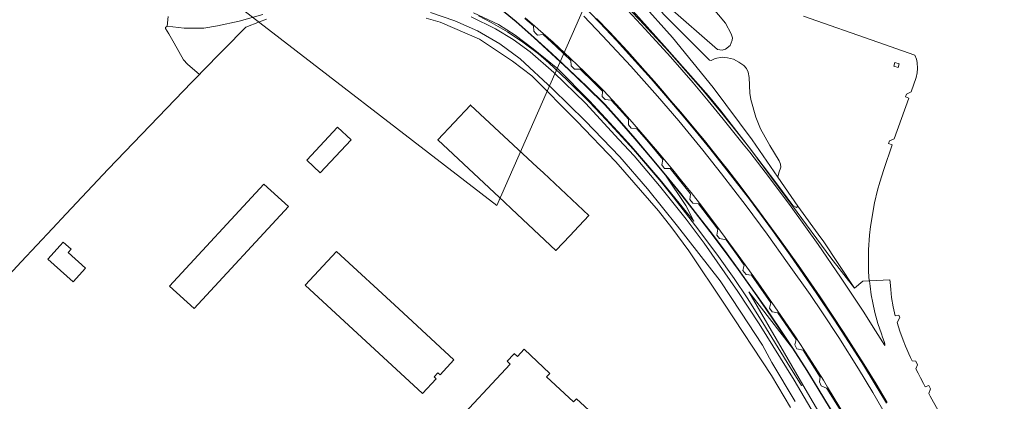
# Model space of a CAD drawing. Header units: metres. Extents: x 140853 to 145288, y 474558 to 480269.
# Tile 31 of 256: x 142341 to 142754, y 475231 to 475391. Entities that reach past the tile are written whole.
import ezdxf

# ---------------------------------------------------------------- set-up
doc = ezdxf.new("R2010")
doc.units = ezdxf.units.M
doc.header["$MEASUREMENT"] = 0
for name, color, linetype, lineweight in [('B-WE-GR-BOS_GEMENGD-G', 40, 'Continuous', 13), ('B-WE-GR-BOS_LOOF-G', 40, 'Continuous', 13), ('B-WE-GR-GRAS_KRUIDENRIJK-G', 80, 'Continuous', 18), ('B-WE-GR-GROENVOORZIENING-G', 80, 'Continuous', 18), ('B-WE-GR-STRUIK-G', 90, 'Continuous', 13), ('B-WE-IE-TERREINAFSCHEIDING_KUNSTMATIG_HEKWERK-G', 20, 'IE-TERREINAFSCHEIDING-KUNSTMATIG', 18), ('B-WE-IE-TERREINAFSCHEIDING_KUNSTMATIG_MUUR-G', 90, 'IE-TERREINAFSCHEIDING-KUNSTMATIG-DICHT', 18), ('B-WE-KW-KUNSTWERK_GELUIDSWERING_SCHERM-G', 170, 'Continuous', 18), ('B-WE-OG-BEBOUWING-G', 7, 'Continuous', 35), ('B-WE-OG-HULPLIJN-G', 50, 'Continuous', 18), ('B-WE-OG-TERREIN_ERF-G', 7, 'Continuous', 18), ('B-WE-VH-VERHARDING_ASFALT-G', 252, 'Continuous', 18), ('B-WE-VH-VERHARDING_GESLOTEN-G', 7, 'Continuous', 18), ('B-WE-VH-VERHARDING_OPEN-G', 252, 'Continuous', 18)]:
    doc.layers.add(name, color=color, linetype=linetype, lineweight=lineweight)
doc.linetypes.add('IE-TERREINAFSCHEIDING-KUNSTMATIG', pattern='A,4,[82,NLCS.shx,S=0.75,R=90,X=0,Y=0],4,-2', length=10)
doc.linetypes.add('IE-TERREINAFSCHEIDING-KUNSTMATIG-DICHT', pattern='A,8,-1,[82,NLCS.shx,S=0.75,R=90,X=0,Y=0],-1', length=10)

msp = doc.modelspace()

# ---------------------------------------------------------------- linework, layer by layer
at = {"layer": 'B-WE-GR-BOS_GEMENGD-G', "ltscale": 0.2, "flags": 128}
for points in [[(142639.992, 475383.898), (142639.941, 475382.83), (142639.051, 475380.667), (142637.081, 475379.095), (142635.68, 475378.734), (142633.696, 475379.026), (142612.911, 475397.216), (142612.072, 475399.213), (142612.047, 475400.129), (142612.403, 475401.375), (142613.725, 475402.952), (142615.71, 475403.843), (142617.516, 475404.186), (142619.501, 475404.135), (142621.536, 475403.588), (142623.405, 475402.596), (142631.228, 475396.974), (142637.143, 475390.055), (142639.508, 475385.526), (142639.992, 475383.898)], [(142709.963, 475372.939), (142709.546, 475371.387), (142707.746, 475371.995), (142708.106, 475373.568), (142709.963, 475372.939)]]:
    msp.add_lwpolyline(points, close=True, dxfattribs=at)
msp.add_lwpolyline([(142611.067, 475393.834), (142630.374, 475374.445), (142631.062, 475374.312), (142632.814, 475375.196), (142635.645, 475375.77), (142637.881, 475375.524), (142640.396, 475374.879), (142642.71, 475373.603), (142644.745, 475372.222), (142645.922, 475370.991), (142646.59, 475369.471), (142647.046, 475367.187), (142647.248, 475360.604), (142647.68, 475357.97), (142649.822, 475350.544), (142651.766, 475345.743), (142655.674, 475338.769), (142659.66, 475332.29), (142660.219, 475330.878), (142660.271, 475329.688), (142659.428, 475327.28), (142659.053, 475325.516), (142659.053, 475325.516), (142667.494, 475313.27), (142677.167, 475299.964), (142678.045, 475298.756), (142691.223, 475278.851), (142694.787, 475281.884), (142697.391, 475282.009), (142697.142, 475285.702), (142697.091, 475294.936), (142697.46, 475301.194), (142697.892, 475304.807), (142699.647, 475314.626), (142700.894, 475320.02), (142701.81, 475323.327), (142703.54, 475328.72), (142707.086, 475338.991), (142705.56, 475339.616), (142705.938, 475340.706), (142707.941, 475341.478), (142714.076, 475358.525), (142712.579, 475359.136), (142712.986, 475360.226), (142715.021, 475361.186), (142717.163, 475367.235), (142717.557, 475369.143), (142717.697, 475370.975), (142717.519, 475373.493), (142717.188, 475374.943), (142716.579, 475376.639), (142700.992, 475382.1), (142669.866, 475393.006)], dxfattribs=at)
at = {"layer": 'B-WE-GR-BOS_LOOF-G', "ltscale": 0.2, "flags": 128}
msp.add_lwpolyline([(142601.597, 475398.841), (142614.819, 475383.967), (142631.971, 475363.059), (142648.322, 475341.084), (142659.053, 475325.516), (142659.428, 475327.28), (142660.271, 475329.688), (142660.219, 475330.878), (142659.66, 475332.29), (142655.674, 475338.769), (142651.766, 475345.743), (142649.822, 475350.544), (142647.68, 475357.97), (142647.248, 475360.604), (142647.046, 475367.187), (142646.59, 475369.471), (142645.922, 475370.991), (142644.745, 475372.222), (142642.71, 475373.603), (142640.396, 475374.879), (142637.881, 475375.524), (142635.645, 475375.77), (142632.814, 475375.196), (142631.062, 475374.312), (142630.374, 475374.445), (142611.067, 475393.834)], dxfattribs=at)
at = {"layer": 'B-WE-GR-GRAS_KRUIDENRIJK-G', "ltscale": 0.2, "flags": 128}
for points in [[(142442.929, 475393.67), (142432.978, 475390.914), (142424.014, 475388.922), (142418.221, 475387.997), (142409.95, 475387.89), (142402.803, 475388.804), (142402.097, 475388.274), (142402.151, 475387.725), (142403.566, 475385.587), (142405.801, 475381.597), (142409.662, 475374.702), (142411.308, 475372.851), (142416.353, 475368.542), (142416.353, 475368.542), (142417.291, 475369.448), (142435.865, 475388.385), (142441.56, 475390.609), (142444.437, 475391.675)], [(142666.288, 475231.415), (142656.492, 475247.794), (142652.561, 475255.06), (142643.593, 475268.785), (142634.812, 475281.944), (142616.915, 475304.848), (142604.359, 475320.553), (142592.749, 475333.908), (142578.176, 475349.127), (142564.577, 475362.55), (142550.991, 475375.056), (142542.451, 475381.34), (142533.049, 475386.746), (142523.504, 475391.062), (142513.266, 475394.465)], [(142511.549, 475392.122), (142517.355, 475390.489), (142533.824, 475383.317), (142547.665, 475374.075), (142555.773, 475368.01), (142574.682, 475348.936), (142591.137, 475331.892), (142609.039, 475311.318), (142614.582, 475304.247), (142621.665, 475294.581), (142636.617, 475272.192), (142656.388, 475242.224), (142664.371, 475228.917)]]:
    msp.add_lwpolyline(points, dxfattribs=at)
at = {"layer": 'B-WE-GR-GROENVOORZIENING-G', "ltscale": 0.2, "flags": 128}
for points in [[(142594.29, 475397.3), (142603.44, 475387.52), (142613.99, 475375.87), (142623.48, 475364.94), (142629.8, 475357.46), (142636.13, 475349.83), (142644.58, 475339.35), (142647.27, 475335.88), (142655.58, 475325.14), (142664.66, 475313.03), (142675.94, 475297.15), (142685.41, 475283.58), (142694.91, 475269.21), (142700.06, 475261.01), (142703.9, 475254.82), (142703.95, 475255.58), (142703.64, 475256.54), (142703.011, 475258.289), (142702.558, 475259.693), (142701.077, 475264.091), (142699.78, 475268.71), (142698.88, 475272.73), (142698.276, 475276.14), (142697.746, 475279.717), (142697.556, 475282.017), (142697.391, 475282.009), (142694.787, 475281.884), (142691.223, 475278.851), (142681.236, 475291.603), (142665.235, 475313.409), (142647.181, 475337.707), (142641.865, 475344.418), (142636.148, 475351.649), (142627.626, 475361.945), (142613.281, 475378.099), (142601.059, 475391.439), (142591.129, 475401.921)], [(142531.334, 475394.297), (142541.908, 475389.399), (142548.818, 475384.994), (142556.464, 475379.32), (142566.711, 475370.836), (142580.038, 475357.475), (142593.412, 475342.963), (142597.546, 475338.385), (142609.65, 475324.276), (142623.806, 475306.956), (142620.469, 475313.503), (142611.927, 475326.242), (142605.528, 475333.927), (142599.072, 475341.55), (142592.509, 475349.1), (142586.488, 475355.82), (142578.651, 475363.507), (142571.376, 475370.399), (142564.115, 475377.168), (142556.649, 475383.947), (142549.222, 475390.569), (142541.519, 475396.918)], [(142541.609, 475397.038), (142549.32, 475390.683), (142556.749, 475384.059), (142564.217, 475377.278), (142571.479, 475370.508), (142578.756, 475363.615), (142586.597, 475355.924), (142592.621, 475349.199), (142599.186, 475341.647), (142605.643, 475334.023), (142612.043, 475326.337), (142618.328, 475318.575), (142624.524, 475310.693), (142630.598, 475302.795), (142636.635, 475294.786), (142642.528, 475286.76), (142648.357, 475278.587), (142654.117, 475270.381), (142659.727, 475262.132), (142665.291, 475253.776), (142671.314, 475244.437), (142675.999, 475236.844), (142681.157, 475228.314)], [(142530.318, 475392.743), (142540.559, 475387.601), (142548.003, 475383.111), (142555.085, 475377.947), (142565.009, 475369.398), (142578.298, 475356.41), (142592.399, 475341.263), (142598.775, 475334.366), (142609.418, 475321.819), (142620.566, 475307.875), (142628.134, 475297.752), (142642.312, 475277.519), (142651.291, 475263.921), (142665.931, 475240.385), (142677.041, 475221.296)], [(142533.486, 475393.079), (142538.76, 475390.334), (142545.628, 475386.396), (142552.107, 475382.106), (142558.608, 475377.16), (142562.956, 475373.376), (142570.611, 475366.115), (142579.861, 475356.972), (142587.223, 475349.303), (142598.451, 475337.103), (142610.071, 475323.527), (142615.082, 475317.198), (142624.46, 475305.096), (142633.501, 475293.127), (142640.667, 475282.944), (142646.169, 475274.84), (142652.774, 475264.389), (142663.027, 475247.753), (142668.943, 475238.034), (142669.609, 475238.399), (142669.609, 475238.399), (142661.858, 475251.689), (142646.851, 475277.376), (142665.166, 475253.694), (142659.602, 475262.049), (142653.994, 475270.296), (142648.235, 475278.501), (142642.407, 475286.672), (142636.514, 475294.696), (142630.479, 475302.704), (142624.405, 475310.601), (142618.211, 475318.482), (142611.927, 475326.242), (142620.469, 475313.503), (142623.806, 475306.956), (142609.65, 475324.276), (142597.546, 475338.385), (142593.412, 475342.963), (142580.038, 475357.475), (142566.711, 475370.836), (142556.464, 475379.32), (142548.818, 475384.994), (142541.908, 475389.399), (142531.334, 475394.297)], [(142678.286, 475223.52), (142669.609, 475238.399), (142668.943, 475238.034), (142663.027, 475247.753), (142652.774, 475264.389), (142646.169, 475274.84), (142640.667, 475282.944), (142633.501, 475293.127), (142624.46, 475305.096), (142615.082, 475317.198), (142610.071, 475323.527), (142598.451, 475337.103), (142587.223, 475349.303), (142579.861, 475356.972), (142570.611, 475366.115), (142562.956, 475373.376), (142558.608, 475377.16), (142552.107, 475382.106), (142545.628, 475386.396), (142538.76, 475390.334), (142533.486, 475393.079)], [(142686.55, 475225.59), (142679.832, 475236.399), (142679.486, 475236.98), (142677.174, 475237.953), (142676.491, 475239.665), (142676.835, 475241.633), (142669.634, 475252.903), (142667.077, 475253.486), (142666.138, 475255.07), (142666.758, 475257.434), (142659.105, 475268.544), (142656.693, 475268.914), (142655.566, 475270.544), (142656.119, 475272.759), (142647.943, 475284.375), (142645.709, 475284.595), (142644.361, 475286.252), (142644.922, 475288.514), (142642.08, 475292.542), (142637.327, 475299.116), (142634.513, 475299.662), (142633.419, 475301.117), (142633.915, 475303.581), (142625.719, 475314.319), (142623.347, 475314.581), (142622.197, 475316.053), (142622.4, 475318.375), (142622.271, 475318.536), (142613.946, 475329.028), (142611.547, 475329.062), (142611.058, 475329.609), (142610.354, 475330.643), (142610.795, 475332.824), (142604.731, 475340.155), (142599.886, 475345.703), (142597.565, 475345.954), (142596.416, 475347.357), (142596.397, 475349.755), (142592.561, 475354.033), (142589.091, 475357.799), (142586.601, 475357.949), (142585.42, 475359.271), (142585.49, 475361.454), (142581.729, 475365.29), (142576.077, 475370.715), (142573.81, 475370.726), (142572.339, 475372.123), (142572.232, 475374.351), (142566.013, 475380.287), (142560.595, 475385.245), (142558.215, 475385.036), (142557.35, 475385.85), (142556.703, 475386.616), (142556.489, 475388.901), (142552.858, 475391.999)]]:
    msp.add_lwpolyline(points, dxfattribs=at)
at = {"layer": 'B-WE-GR-STRUIK-G', "ltscale": 0.2, "flags": 128}
for points in [[(142665.392, 475313.53), (142666.954, 475312.762), (142667.494, 475313.27), (142659.053, 475325.516), (142648.322, 475341.084), (142631.971, 475363.059), (142614.819, 475383.967), (142601.597, 475398.841), (142586.432, 475415.079), (142567.852, 475432.871), (142560.161, 475441.313), (142554.258, 475447.792), (142552.273, 475445.546), (142553.482, 475439.694), (142571.718, 475422.351), (142585.752, 475408.239), (142598.278, 475395.177), (142611.538, 475380.363), (142629.982, 475359.501), (142635.203, 475353.237), (142647.181, 475337.707), (142658.574, 475322.718), (142665.392, 475313.53)], [(142553.482, 475439.694), (142556.904, 475435.571), (142569.763, 475423.296), (142579.651, 475413.531), (142591.129, 475401.921), (142601.059, 475391.439), (142613.281, 475378.099), (142627.626, 475361.945), (142636.148, 475351.649), (142641.865, 475344.418), (142647.181, 475337.707), (142635.203, 475353.237), (142629.982, 475359.501), (142611.538, 475380.363), (142598.278, 475395.177), (142585.752, 475408.239), (142571.718, 475422.351), (142553.482, 475439.694)]]:
    msp.add_lwpolyline(points, close=True, dxfattribs=at)
at = {"layer": 'B-WE-IE-TERREINAFSCHEIDING_KUNSTMATIG_HEKWERK-G', "ltscale": 0.2, "flags": 128}
msp.add_lwpolyline([(142583.836, 475424.019), (142594.586, 475416.222), (142597.682, 475411.514), (142611.067, 475393.834), (142630.374, 475374.445), (142631.062, 475374.312), (142632.814, 475375.196), (142635.645, 475375.77), (142637.881, 475375.524), (142640.396, 475374.879), (142642.71, 475373.603), (142644.745, 475372.222), (142645.922, 475370.991), (142646.59, 475369.471), (142647.046, 475367.187), (142647.248, 475360.604), (142647.68, 475357.97), (142649.822, 475350.544), (142651.766, 475345.743), (142655.674, 475338.769), (142659.66, 475332.29), (142660.219, 475330.878), (142660.271, 475329.688), (142659.428, 475327.28), (142659.053, 475325.516)], dxfattribs=at)
at = {"layer": 'B-WE-IE-TERREINAFSCHEIDING_KUNSTMATIG_MUUR-G', "ltscale": 0.2, "flags": 128}
msp.add_lwpolyline([(142494.965, 475412.77), (142494.903, 475412.773), (142494.894, 475412.624), (142494.968, 475412.619), (142499.853, 475412.334), (142504.801, 475411.778), (142509.7, 475410.919), (142516.938, 475409.057), (142524.051, 475406.621), (142528.681, 475404.556), (142533.123, 475402.261), (142537.359, 475399.742), (142541.519, 475396.918), (142549.222, 475390.569), (142556.649, 475383.947), (142564.115, 475377.168), (142571.376, 475370.399), (142578.651, 475363.507), (142586.488, 475355.82), (142592.509, 475349.1), (142599.072, 475341.55), (142605.528, 475333.927), (142611.927, 475326.242), (142618.211, 475318.482), (142624.405, 475310.601), (142630.479, 475302.704), (142636.514, 475294.696), (142642.407, 475286.672), (142648.235, 475278.501), (142653.994, 475270.296), (142659.602, 475262.049), (142665.166, 475253.694), (142671.187, 475244.357), (142675.871, 475236.766), (142681.029, 475228.236), (142686.165, 475219.71), (142691.048, 475210.985), (142695.951, 475202.202), (142698.193, 475198.142), (142700.714, 475193.631), (142703.149, 475189.274), (142704.731, 475187.135), (142705.943, 475185.555), (142706.677, 475184.489), (142707.449, 475182.986), (142707.515, 475183.021), (142707.582, 475183.056), (142706.801, 475184.574), (142706.065, 475185.643), (142704.851, 475187.225), (142703.275, 475189.355), (142700.845, 475193.705), (142698.324, 475198.215), (142696.082, 475202.275), (142691.179, 475211.058), (142686.295, 475219.785), (142681.157, 475228.314), (142675.999, 475236.844), (142671.314, 475244.437), (142665.291, 475253.776), (142659.727, 475262.132), (142654.117, 475270.381), (142648.357, 475278.587), (142642.528, 475286.76), (142636.635, 475294.786), (142630.598, 475302.795), (142624.524, 475310.693), (142618.328, 475318.575), (142612.043, 475326.337), (142605.643, 475334.023), (142599.186, 475341.647), (142592.621, 475349.199), (142586.597, 475355.924), (142578.756, 475363.615), (142571.479, 475370.508), (142564.217, 475377.278), (142556.749, 475384.059), (142549.32, 475390.683), (142541.609, 475397.038), (142537.439, 475399.868), (142533.195, 475402.393), (142528.746, 475404.691), (142524.106, 475406.76), (142516.981, 475409.2), (142509.731, 475411.066), (142504.822, 475411.927), (142499.866, 475412.484), (142494.965, 475412.77)], close=True, dxfattribs=at)
at = {"layer": 'B-WE-KW-KUNSTWERK_GELUIDSWERING_SCHERM-G', "ltscale": 0.2, "flags": 128}
msp.add_lwpolyline([(142681.093, 475228.275), (142675.935, 475236.805), (142671.25, 475244.397), (142665.229, 475253.735), (142659.665, 475262.09), (142654.055, 475270.339), (142648.296, 475278.544), (142642.468, 475286.716), (142636.575, 475294.741), (142630.538, 475302.75), (142624.465, 475310.647), (142618.27, 475318.529), (142611.985, 475326.29), (142605.585, 475333.975), (142599.129, 475341.599), (142592.565, 475349.149), (142586.543, 475355.872), (142578.704, 475363.561), (142571.428, 475370.454), (142564.166, 475377.223), (142556.699, 475384.003), (142549.271, 475390.626), (142541.564, 475396.978)], dxfattribs=at)
at = {"layer": 'B-WE-OG-BEBOUWING-G', "ltscale": 0.2, "flags": 128}
msp.add_lwpolyline([(142571.934, 475301.049), (142573.567, 475302.798), (142579.714, 475309.392), (142560.709, 475327.216), (142558.059, 475329.681), (142530.111, 475355.699), (142516.406, 475341.051), (142544.375, 475314.917), (142547.263, 475312.23), (142565.952, 475294.698), (142571.934, 475301.049)], close=True, dxfattribs=at)
at = {"layer": 'B-WE-OG-HULPLIJN-G'}
msp.add_lwpolyline([(141484.938, 478467.493), (142922.898, 478740.923), (143043.789, 479141.528), (143928.198, 479351.369), (144042.725, 479840.999), (144698.079, 479872.794), (144672.627, 478988.916), (144742.617, 478639.181), (145060.75, 478225.858), (145035.298, 477659.922), (145054.388, 476896.862), (144768.066, 476833.275), (144755.342, 477825.251), (143616.428, 477755.303), (142541.14, 475313.514), (141510.39, 476108.367), (141014.104, 476776.044), (140988.652, 477462.798), (141421.313, 477755.303), (141484.938, 478467.493)], close=True, dxfattribs=at)
at = {"layer": 'B-WE-OG-TERREIN_ERF-G', "ltscale": 0.2, "flags": 128}
for points in [[(142444.437, 475391.675), (142441.56, 475390.609), (142435.865, 475388.385), (142417.291, 475369.448), (142416.353, 475368.542), (142413.184, 475365.251), (142378.066, 475328.783), (142360.455, 475310.046), (142354.754, 475303.982), (142341.59, 475289.976), (142298.564, 475243.694)], [(142664.371, 475228.917), (142656.388, 475242.224), (142636.617, 475272.192), (142621.665, 475294.581), (142614.582, 475304.247), (142609.039, 475311.318), (142591.137, 475331.892), (142574.682, 475348.936), (142555.773, 475368.01), (142547.665, 475374.075), (142533.824, 475383.317), (142517.355, 475390.489), (142511.549, 475392.122)], [(142522.009, 475220.538), (142546.779, 475247.072), (142545.5, 475248.246), (142548.282, 475251.275), (142548.467, 475251.476), (142549.762, 475250.268), (142552.611, 475253.319), (142563.434, 475243.178), (142562.014, 475241.716), (142573.319, 475231.183), (142574.6, 475232.56), (142586.585, 475221.392)]]:
    msp.add_lwpolyline(points, dxfattribs=at)
for points in [[(142571.934, 475301.049), (142565.952, 475294.698), (142547.263, 475312.23), (142544.375, 475314.917), (142516.406, 475341.051), (142530.111, 475355.699), (142558.059, 475329.681), (142560.709, 475327.216), (142579.714, 475309.392), (142573.567, 475302.798), (142571.934, 475301.049)], [(142479.98, 475341.14), (142467.07, 475327.24), (142461.39, 475332.52), (142474.3, 475346.42), (142479.98, 475341.14)], [(142443.431, 475322.554), (142453.674, 475313.08), (142414.118, 475270.314), (142403.875, 475279.788), (142443.431, 475322.554)], [(142361.224, 475293.81), (142368.54, 475287.22), (142363.41, 475281.52), (142352.82, 475291.07), (142357.95, 475296.76), (142359.253, 475298.204), (142362.574, 475295.28), (142361.224, 475293.81)], [(142500.005, 475270.177), (142523.086, 475248.836), (142517.336, 475242.617), (142516.463, 475243.425), (142514.887, 475241.721), (142515.76, 475240.913), (142510.016, 475234.702), (142460.792, 475280.217), (142473.877, 475294.337), (142500.005, 475270.177)]]:
    msp.add_lwpolyline(points, close=True, dxfattribs=at)
at = {"layer": 'B-WE-VH-VERHARDING_ASFALT-G', "ltscale": 0.2, "flags": 128}
for points in [[(142403.223, 475392.89), (142402.803, 475388.804), (142409.95, 475387.89), (142418.221, 475387.997), (142424.014, 475388.922), (142432.978, 475390.914), (142442.929, 475393.67)], [(142513.266, 475394.465), (142523.504, 475391.062), (142533.049, 475386.746), (142542.451, 475381.34), (142550.991, 475375.056), (142564.577, 475362.55), (142578.176, 475349.127), (142592.749, 475333.908), (142604.359, 475320.553), (142616.915, 475304.848), (142634.812, 475281.944), (142643.593, 475268.785), (142652.561, 475255.06), (142656.492, 475247.794), (142666.288, 475231.415)], [(142677.041, 475221.296), (142665.931, 475240.385), (142651.291, 475263.921), (142642.312, 475277.519), (142628.134, 475297.752), (142620.566, 475307.875), (142609.418, 475321.819), (142598.775, 475334.366), (142592.399, 475341.263), (142578.298, 475356.41), (142565.009, 475369.398), (142555.085, 475377.947), (142548.003, 475383.111), (142540.559, 475387.601), (142530.318, 475392.743)]]:
    msp.add_lwpolyline(points, dxfattribs=at)
at = {"layer": 'B-WE-VH-VERHARDING_GESLOTEN-G', "ltscale": 0.2, "flags": 128}
for points in [[(142576.648, 475398.092), (142584.302, 475390.155), (142591.393, 475382.719), (142597.809, 475375.639), (142605.867, 475366.617), (142612.759, 475358.761), (142618.517, 475351.937), (142624.211, 475345.125), (142628.061, 475340.479), (142630.462, 475337.516), (142637.719, 475328.423), (142647.141, 475316.194), (142656.846, 475303.057), (142664.237, 475292.746), (142675.16, 475276.965), (142682.859, 475265.481), (142691.54, 475252.116), (142694.98, 475246.583), (142699.942, 475238.541), (142704.659, 475230.738)], [(142726.32, 475227.6), (142723.01, 475233.66), (142722.407, 475234.719), (142723.13, 475236.66), (142722.41, 475238.14), (142720.943, 475237.565), (142720.236, 475238.959), (142718.982, 475241.309), (142717.967, 475243.282), (142717.011, 475245.023), (142717.7, 475246.73), (142716.98, 475248.28), (142715.364, 475248.44), (142714.76, 475249.77), (142714, 475251.39), (142713.21, 475253.25), (142712.68, 475254.51), (142711.668, 475257.088), (142710.257, 475260.827), (142709.072, 475264.552), (142710.228, 475266.533), (142709.875, 475267.647), (142708.282, 475267.296), (142707.435, 475271.01), (142706.823, 475275), (142706.461, 475278.387), (142706.127, 475281.432), (142706.023, 475282.421), (142697.556, 475282.017), (142697.746, 475279.717), (142698.276, 475276.14), (142698.88, 475272.73), (142699.78, 475268.71), (142701.077, 475264.091), (142702.558, 475259.693), (142703.011, 475258.289), (142703.64, 475256.54), (142703.95, 475255.58), (142703.9, 475254.82), (142700.06, 475261.01), (142694.91, 475269.21), (142685.41, 475283.58), (142675.94, 475297.15), (142664.66, 475313.03), (142655.58, 475325.14), (142647.27, 475335.88), (142644.58, 475339.35), (142636.13, 475349.83), (142629.8, 475357.46), (142623.48, 475364.94), (142613.99, 475375.87), (142603.44, 475387.52), (142594.29, 475397.3)], [(142689.44, 475221.66), (142679.92, 475237.43), (142678.21, 475240.27), (142672.23, 475249.74), (142666.18, 475258.98), (142659.1, 475269.24), (142650.84, 475281.13), (142642.41, 475292.78), (142635, 475302.83), (142627.1, 475313.26), (142622.65, 475318.949), (142620.575, 475321.588), (142618.241, 475324.467), (142614.936, 475328.544), (142609.461, 475335.184), (142603.44, 475342.28), (142597.023, 475349.625), (142591.47, 475355.79), (142585.88, 475361.74), (142577.92, 475369.62), (142572.078, 475375.207), (142564.756, 475382.036), (142558.548, 475387.555), (142556.949, 475388.943), (142553.103, 475392.311)], [(142553.103, 475392.311), (142556.949, 475388.943), (142558.548, 475387.555), (142564.756, 475382.036), (142572.078, 475375.207), (142577.92, 475369.62), (142585.88, 475361.74), (142591.47, 475355.79), (142597.023, 475349.625), (142603.44, 475342.28), (142609.461, 475335.184), (142614.936, 475328.544), (142618.241, 475324.467), (142620.575, 475321.588), (142622.65, 475318.949), (142627.1, 475313.26), (142635, 475302.83), (142642.41, 475292.78), (142650.84, 475281.13), (142659.1, 475269.24), (142666.18, 475258.98), (142672.23, 475249.74), (142678.21, 475240.27), (142679.92, 475237.43), (142689.44, 475221.66)], [(142708.89, 475218.01), (142698.95, 475235.15), (142692.929, 475245.125), (142684.66, 475258.272), (142677.75, 475268.56), (142672.607, 475276.261), (142663.168, 475289.574), (142654.569, 475301.543), (142645.77, 475313.37), (142635.42, 475326.88), (142627.62, 475336.76), (142617.5, 475349.08), (142608.58, 475359.4), (142597.34, 475371.96), (142585.54, 475384.72), (142577.66, 475392.96)], [(142552.858, 475391.999), (142556.489, 475388.901), (142556.703, 475386.616), (142557.35, 475385.85), (142558.215, 475385.036), (142560.595, 475385.245), (142566.013, 475380.287), (142572.232, 475374.351), (142572.339, 475372.123), (142573.81, 475370.726), (142576.077, 475370.715), (142581.729, 475365.29), (142585.49, 475361.454), (142585.42, 475359.271), (142586.601, 475357.949), (142589.091, 475357.799), (142592.561, 475354.033), (142596.397, 475349.755), (142596.416, 475347.357), (142597.565, 475345.954), (142599.886, 475345.703), (142604.731, 475340.155), (142610.795, 475332.824), (142610.354, 475330.643), (142611.058, 475329.609), (142611.547, 475329.062), (142613.946, 475329.028), (142622.271, 475318.536), (142622.4, 475318.375), (142622.197, 475316.053), (142623.347, 475314.581), (142625.719, 475314.319), (142633.915, 475303.581), (142633.419, 475301.117), (142634.513, 475299.662), (142637.327, 475299.116), (142642.08, 475292.542), (142644.922, 475288.514), (142644.361, 475286.252), (142645.709, 475284.595), (142647.943, 475284.375), (142656.119, 475272.759), (142655.566, 475270.544), (142656.693, 475268.914), (142659.105, 475268.544), (142666.758, 475257.434), (142666.138, 475255.07), (142667.077, 475253.486), (142669.634, 475252.903), (142676.835, 475241.633), (142676.491, 475239.665), (142677.174, 475237.953), (142679.486, 475236.98), (142679.832, 475236.399), (142686.55, 475225.59)], [(142704.973, 475230.898), (142700.252, 475238.755), (142695.26, 475246.88), (142686.57, 475260.51), (142676.8, 475275.2), (142667.71, 475288.34), (142659.93, 475299.28), (142651.37, 475310.97), (142643.22, 475321.77), (142638.05, 475328.5), (142635.16, 475332.14), (142631.965, 475336.203), (142628.3, 475340.76), (142624.483, 475345.316), (142618.3, 475352.67), (142614.058, 475357.659), (142611.473, 475360.73), (142607.28, 475365.61), (142603.44, 475369.9), (142595.922, 475378.246), (142588.37, 475386.41), (142582.94, 475392.04)], [(142582.94, 475392.04), (142588.37, 475386.41), (142595.922, 475378.246), (142603.44, 475369.9), (142607.28, 475365.61), (142611.473, 475360.73), (142614.058, 475357.659), (142618.3, 475352.67), (142624.483, 475345.316), (142628.3, 475340.76), (142631.965, 475336.203), (142635.16, 475332.14), (142638.05, 475328.5), (142643.22, 475321.77), (142651.37, 475310.97), (142659.93, 475299.28), (142667.71, 475288.34), (142676.8, 475275.2), (142686.57, 475260.51), (142695.26, 475246.88), (142700.252, 475238.755), (142704.973, 475230.898)]]:
    msp.add_lwpolyline(points, dxfattribs=at)
at = {"layer": 'B-WE-VH-VERHARDING_OPEN-G', "ltscale": 0.2, "flags": 128}
for points in [[(142704.659, 475230.738), (142699.942, 475238.541), (142694.98, 475246.583), (142691.54, 475252.116), (142682.859, 475265.481), (142675.16, 475276.965), (142664.237, 475292.746), (142656.846, 475303.057), (142647.141, 475316.194), (142637.719, 475328.423), (142630.462, 475337.516), (142628.061, 475340.479), (142624.211, 475345.125), (142618.517, 475351.937), (142612.759, 475358.761), (142605.867, 475366.617), (142597.809, 475375.639), (142591.393, 475382.719), (142584.302, 475390.155), (142576.648, 475398.092)], [(142577.66, 475392.96), (142585.54, 475384.72), (142597.34, 475371.96), (142608.58, 475359.4), (142617.5, 475349.08), (142627.62, 475336.76), (142635.42, 475326.88), (142645.77, 475313.37), (142654.569, 475301.543), (142663.168, 475289.574), (142672.607, 475276.261), (142677.75, 475268.56), (142684.66, 475258.272), (142692.929, 475245.125), (142698.95, 475235.15), (142708.89, 475218.01)]]:
    msp.add_lwpolyline(points, dxfattribs=at)

doc.saveas('drawing.dxf')
